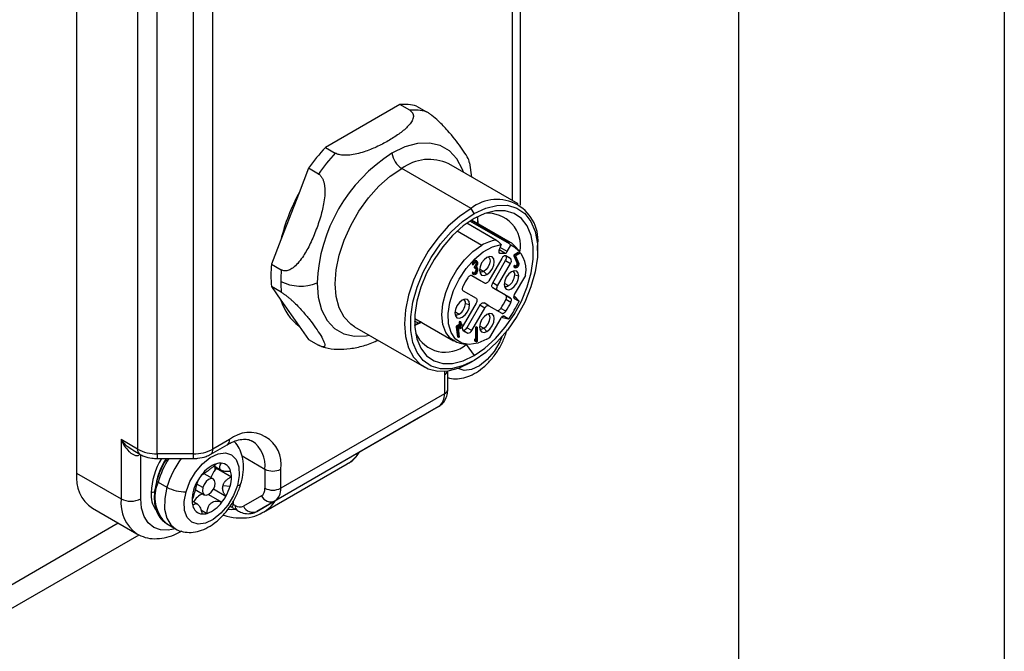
# Model space of a CAD drawing. Header units: millimetres. Extents: x 0 to 838, y 0 to 648.
# Tile 53 of 63: x 768 to 838, y 364 to 409. Entities that reach past the tile are written whole.
import ezdxf

# ---------------------------------------------------------------- set-up
doc = ezdxf.new("R2010")
doc.units = ezdxf.units.MM
doc.header["$LTSCALE"] = 3
doc.layers.add('TEXT', color=140, linetype='Continuous', lineweight=25)

msp = doc.modelspace()

# ---------------------------------------------------------------- linework, layer by layer
at = {"color": 7, "linetype": 'Continuous'}
msp.add_line((838.207411, 647.708022), (838.207411, 0.008022), dxfattribs=at)
for p, q in [((771.685304, 483.593563), (771.685304, 376.626717)), ((776.049265, 476.82829), (776.049265, 378.353468)), ((781.463478, 378.353468), (781.463478, 476.82829)), ((777.463478, 378.015301), (777.463478, 476.490122)), ((780.049265, 476.490122), (780.049265, 378.015301)), ((803.505109, 395.84347), (803.505109, 414.418275)), ((802.919322, 413.474622), (802.919322, 396.190937)), ((794.859733, 403.07101), (789.523067, 399.990219)), ((795.56684, 402.662806), (794.859733, 403.07101)), ((796.0624, 402.963474), (796.769506, 402.55527)), ((789.523067, 399.990219), (790.230174, 399.582015)), ((788.320401, 398.494113), (787.641978, 396.745549)), ((789.027508, 398.085909), (788.320401, 398.494113)), ((799.969575, 395.611423), (794.995827, 398.482707)), ((803.344301, 395.945603), (798.370552, 398.816886)), ((800.026912, 397.86069), (799.873064, 398.884286)), ((787.641978, 396.745549), (786.330491, 393.365326)), ((800.181707, 395.244), (799.969575, 395.611423)), ((802.728777, 393.077104), (799.892291, 394.714572)), ((799.986491, 394.775155), (802.587731, 393.273491)), ((802.784727, 393.179897), (800.003191, 394.785644)), ((800.496309, 394.441498), (800.432059, 395.044172)), ((800.432059, 395.044172), (800.441326, 394.725885)), ((800.441326, 394.725885), (800.438151, 394.534547)), ((798.979391, 393.998798), (800.747392, 392.978152)), ((801.741541, 393.347749), (799.655844, 394.551797)), ((801.801445, 393.323827), (799.664061, 394.557712)), ((786.330491, 393.365326), (785.652068, 391.616762)), ((802.125789, 393.03077), (801.96981, 392.608986)), ((802.399869, 392.401786), (801.982325, 392.642829)), ((802.56735, 392.526512), (802.0498, 392.825287)), ((802.078095, 393.081439), (802.125789, 393.03077)), ((802.56735, 392.526512), (802.823733, 392.970581)), ((802.823733, 392.970581), (802.728777, 393.077104)), ((803.409014, 392.582368), (803.133923, 392.893069)), ((804.742546, 392.610228), (804.742546, 392.85515)), ((800.384029, 391.850896), (800.313318, 391.891716)), ((802.178983, 392.035588), (801.250946, 390.428181)), ((801.522392, 390.271361), (802.45043, 391.878768)), ((801.969821, 392.453121), (802.026613, 392.420336)), ((802.026613, 392.420336), (802.399869, 392.401786)), ((802.45043, 391.878768), (802.803983, 391.674666)), ((802.82038, 392.009285), (802.466826, 392.213387)), ((803.345104, 392.455031), (803.030221, 392.273253)), ((803.030221, 392.273253), (803.030221, 392.21584)), ((803.100931, 392.232433), (803.030221, 392.273253)), ((803.030221, 392.21584), (803.271466, 391.671193)), ((803.030221, 392.21584), (803.100931, 392.17502)), ((803.415815, 392.414211), (803.100931, 392.232433)), ((803.100931, 392.17502), (803.100931, 392.232433)), ((803.342177, 391.630373), (803.100931, 392.17502)), ((803.415815, 392.356798), (803.154616, 392.206011)), ((803.154616, 392.206011), (803.388222, 391.678612)), ((803.345104, 392.455031), (803.415815, 392.414211)), ((803.415815, 392.414211), (803.415815, 392.356798)), ((785.652068, 391.616762), (786.359175, 391.208558)), ((800.058703, 391.623172), (800.129414, 391.582352)), ((800.179132, 391.611013), (800.129414, 391.582352)), ((800.196241, 391.424252), (800.196206, 391.366819)), ((800.196206, 391.366819), (800.266916, 391.325998)), ((800.207618, 391.431602), (800.196241, 391.424252)), ((800.196241, 391.424252), (800.266952, 391.383432)), ((800.207618, 391.431602), (800.278329, 391.390782)), ((800.266916, 391.325998), (800.266952, 391.383432)), ((800.278434, 391.33343), (800.266916, 391.325998)), ((800.266952, 391.383432), (800.278329, 391.390782)), ((800.303987, 391.794021), (800.307295, 391.766478)), ((800.30702, 391.316584), (800.30692, 391.153856)), ((800.30692, 391.153856), (800.377631, 391.113036)), ((800.30702, 391.316584), (800.377731, 391.275764)), ((800.307295, 391.766478), (800.307196, 391.603751)), ((800.307196, 391.603751), (800.377906, 391.56293)), ((800.307295, 391.766478), (800.378006, 391.725658)), ((800.383754, 391.401245), (800.363383, 391.413005)), ((800.377631, 391.113036), (800.377731, 391.275764)), ((800.377906, 391.56293), (800.378006, 391.725658)), ((800.427449, 391.304425), (800.427349, 391.141697)), ((800.427724, 391.754076), (800.4278, 391.591693)), ((800.577439, 391.279874), (800.888814, 391.100122)), ((801.875946, 390.067259), (802.803983, 391.674666)), ((803.079939, 391.51731), (803.030221, 391.488608)), ((803.100931, 391.447788), (803.030221, 391.488608)), ((803.073916, 391.392032), (803.144627, 391.351211)), ((803.15065, 391.47649), (803.079939, 391.51731)), ((803.100931, 391.447788), (803.15065, 391.47649)), ((803.342177, 391.630373), (803.271466, 391.671193)), ((800.597392, 390.459097), (800.019947, 390.792557)), ((800.950946, 390.254995), (800.022909, 390.790913)), ((800.108047, 391.039211), (800.058328, 391.01055)), ((800.058328, 391.01055), (800.129039, 390.96973)), ((800.102023, 390.913852), (800.172734, 390.873031)), ((800.108047, 391.039211), (800.178757, 390.998391)), ((800.129039, 390.96973), (800.178757, 390.998391)), ((800.950946, 390.254995), (800.597392, 390.459097)), ((800.888814, 391.100122), (801.100946, 390.876194)), ((803.869029, 390.81605), (803.071458, 389.434618)), ((803.098522, 390.844745), (803.398522, 390.773009)), ((785.652068, 390.01312), (786.330491, 389.047847)), ((786.359175, 389.604916), (785.652068, 390.01312)), ((801.875946, 390.067259), (801.522392, 390.271361)), ((802.450429, 389.389013), (801.522392, 389.924932)), ((801.522392, 389.924932), (801.875946, 389.72083)), ((802.345206, 390.259032), (802.656581, 390.07928)), ((786.330491, 389.047847), (787.641978, 387.181835)), ((799.397908, 389.708381), (800.325946, 389.172463)), ((802.803983, 389.184911), (801.875946, 389.72083)), ((802.450429, 389.389013), (802.803983, 389.184911)), ((802.82038, 388.869224), (802.466826, 389.073326)), ((803.032667, 389.341476), (803.092771, 389.306768)), ((803.071458, 389.164433), (803.03678, 389.203172)), ((803.071458, 389.164433), (803.379337, 388.98664)), ((803.092771, 389.306768), (803.379337, 388.98664)), ((803.384992, 388.981995), (803.109901, 389.292695)), ((800.325946, 388.826034), (799.397908, 387.218626)), ((799.562988, 388.803725), (799.862988, 388.731989)), ((800.597392, 388.669214), (799.669355, 387.061806)), ((800.022908, 386.857704), (800.950946, 388.465112)), ((800.950946, 388.465112), (800.597392, 388.669214)), ((801.250946, 388.638298), (800.897392, 388.8424)), ((801.250946, 388.638298), (802.178983, 388.102379)), ((802.460558, 388.245995), (802.107005, 388.450097)), ((795.928523, 387.727345), (798.710058, 386.121599)), ((798.809672, 388.218012), (799.121047, 388.038259)), ((802.096458, 387.745868), (801.298888, 386.364436)), ((802.217771, 387.791223), (802.157632, 387.825941)), ((802.217771, 387.791223), (802.157639, 387.825948)), ((802.217771, 387.791223), (802.638311, 387.703147)), ((802.23854, 387.783417), (802.645168, 387.70057)), ((802.279502, 387.891606), (802.330433, 387.880939)), ((802.638311, 387.703147), (802.330433, 387.880939)), ((787.641978, 387.181835), (788.320401, 386.216561)), ((791.621101, 387.125227), (796.594849, 384.253943)), ((795.919112, 387.22667), (796.473145, 387.472417)), ((796.198686, 387.377416), (795.919112, 387.22667)), ((796.198686, 387.377416), (795.924828, 387.535511)), ((796.363482, 387.476249), (796.198686, 387.377416)), ((799.120384, 387.283033), (798.910634, 387.161947)), ((798.910634, 387.161947), (798.910634, 387.101394)), ((798.981345, 387.121127), (798.910634, 387.161947)), ((798.910634, 387.101394), (798.99803, 386.405029)), ((798.910634, 387.101394), (798.981345, 387.060574)), ((798.981345, 387.121127), (799.191095, 387.242213)), ((798.981345, 387.060574), (798.981345, 387.121127)), ((798.981345, 387.060574), (799.068741, 386.364209)), ((799.191095, 387.18166), (799.034259, 387.091121)), ((799.034259, 387.091121), (799.121655, 386.394755)), ((799.172821, 387.515147), (799.120384, 387.484876)), ((799.120384, 387.484876), (799.120384, 387.283033)), ((799.191095, 387.444055), (799.120384, 387.484876)), ((799.191095, 387.242213), (799.120384, 387.283033)), ((799.120384, 387.140839), (799.120384, 387.020638)), ((799.191095, 386.979817), (799.120384, 387.020638)), ((799.243532, 387.474327), (799.172821, 387.515147)), ((799.191095, 387.444055), (799.243532, 387.474327)), ((799.191095, 387.242213), (799.191095, 387.444055)), ((799.191095, 386.979817), (799.191095, 387.18166)), ((799.243532, 387.010089), (799.191095, 386.979817)), ((799.243532, 387.474327), (799.243532, 387.272484)), ((799.313449, 387.312846), (799.243532, 387.353208)), ((799.243532, 387.272484), (799.313449, 387.312846)), ((799.313449, 387.252293), (799.243532, 387.211931)), ((799.243532, 387.211931), (799.243532, 387.010089)), ((799.313449, 387.312846), (799.313449, 387.252293)), ((800.022908, 386.857704), (799.669355, 387.061806)), ((800.341556, 387.130937), (800.288523, 387.100322)), ((800.288523, 387.100322), (800.288523, 386.19059)), ((800.359233, 387.059501), (800.288523, 387.100322)), ((800.412266, 387.090117), (800.341556, 387.130937)), ((800.359233, 387.059501), (800.412266, 387.090117)), ((800.359233, 386.134099), (800.359233, 387.059501)), ((800.412266, 387.090117), (800.412266, 386.069441)), ((800.577439, 387.19717), (800.888814, 387.017418)), ((800.888814, 387.017418), (801.100946, 386.79349)), ((788.320401, 386.216561), (789.027508, 385.808357)), ((799.068741, 386.364209), (798.99803, 386.405029)), ((799.121655, 386.394755), (799.068741, 386.364209)), ((799.38778, 386.880322), (799.741333, 386.67622)), ((800.208973, 386.238472), (800.208973, 386.143198)), ((800.279684, 386.197651), (800.208973, 386.238472)), ((799.133072, 385.96264), (799.5397, 385.879793)), ((799.616021, 385.845562), (799.565374, 385.8748)), ((799.616021, 385.845562), (800.181707, 385.061601)), ((800.208973, 386.143198), (800.288523, 386.079646)), ((800.208973, 386.143198), (800.279684, 386.102378)), ((800.279684, 386.197651), (800.359233, 386.134099)), ((800.279684, 386.102378), (800.279684, 386.197651)), ((800.279684, 386.102378), (800.359233, 386.038825)), ((800.359233, 386.038825), (800.288523, 386.079646)), ((800.412266, 386.069441), (800.359233, 386.038825)), ((800.181707, 384.710623), (799.969575, 384.588122)), ((798.066979, 383.946601), (798.060387, 383.688647)), ((798.060387, 383.688647), (798.060387, 382.323739)), ((798.294701, 382.650303), (798.294701, 383.971725)), ((798.060387, 382.323739), (786.322414, 375.547552)), ((785.9082, 374.631909), (797.646173, 381.408097)), ((797.646173, 381.408097), (796.35328, 380.661483)), ((796.35328, 380.661483), (784.615307, 373.885295)), ((776.049265, 378.353468), (774.867284, 379.035811)), ((774.867284, 379.035811), (774.867284, 374.789798)), ((781.29776, 377.987192), (782.479741, 378.669535)), ((782.645459, 379.035811), (781.463478, 378.353468)), ((775.729854, 378.267251), (776.214983, 377.987192)), ((776.281498, 374.789798), (776.281498, 377.974308)), ((780.049265, 378.015301), (777.463478, 378.015301)), ((777.463478, 378.015301), (777.463478, 377.677131)), ((780.049265, 378.015301), (780.049265, 377.677131)), ((783.548399, 377.860738), (785.191043, 376.91246)), ((777.463478, 377.677131), (780.049265, 377.677131)), ((781.537039, 377.143564), (782.084901, 376.82729)), ((785.084514, 373.827486), (791.094922, 377.29722)), ((771.685304, 376.626717), (774.867284, 374.789798)), ((781.485508, 376.209959), (780.824546, 376.591524)), ((781.72604, 376.979227), (782.7867, 376.366921)), ((785.191043, 376.91246), (785.191043, 375.547552)), ((786.322414, 375.547552), (786.322414, 376.91246)), ((777.527713, 375.989145), (778.164109, 375.621761)), ((780.732655, 375.593828), (780.305675, 375.840318)), ((782.183305, 375.749383), (782.68922, 375.688255)), ((780.194648, 375.454086), (780.835561, 375.084095)), ((781.132415, 375.101037), (782.099221, 374.542912)), ((781.506577, 375.497481), (782.394256, 374.985035)), ((784.942515, 374.998166), (783.649622, 374.251552)), ((780.321049, 374.417763), (779.960289, 374.626025)), ((782.730106, 374.224778), (783.21534, 373.944658)), ((783.049622, 374.310934), (782.918831, 374.386438)), ((782.928301, 374.544279), (782.928301, 374.646669)), ((784.615307, 373.885295), (785.9082, 374.631909)), ((772.824614, 374.10857), (776.006595, 372.271652)), ((780.601221, 373.995549), (781.036546, 373.744241)), ((774.670885, 373.042741), (766.028449, 368.053569)), ((778.129318, 373.009168), (778.765714, 372.641784)), ((764.992712, 365.764345), (776.159164, 372.210601))]:
    msp.add_line(p, q)
at = {"flags": 128}
for points in [[(799.417834, 398.212304), (799.346639, 398.412376), (798.950751, 399.164212), (798.413452, 399.740134), (797.751068, 400.122645), (796.983726, 400.30012), (796.13474, 400.267169), (795.229907, 400.024791), (794.29672, 399.580352)], [(791.621101, 387.125227), (791.339519, 387.317494), (790.862313, 387.829004), (790.510701, 388.496753), (790.295368, 389.300451), (790.222856, 390.215679), (790.295368, 391.214628), (790.510701, 392.266944), (790.862313, 393.340655), (791.339519, 394.403136), (791.92782, 395.422103), (792.609341, 396.366597), (793.363375, 397.207919), (794.167009, 397.920506), (794.995827, 398.482707)], [(799.969575, 395.611423), (799.140757, 395.049223), (798.337123, 394.336636), (797.583089, 393.495313), (796.901568, 392.55082), (796.313267, 391.531852), (795.836061, 390.469371), (795.484449, 389.395661), (795.269116, 388.343344), (795.196604, 387.344395), (795.269116, 386.429168), (795.484449, 385.62547), (795.836061, 384.957721), (796.313267, 384.446211), (796.901568, 384.106481), (797.583089, 383.948855), (798.337123, 383.978121), (799.140757, 384.19339), (799.969575, 384.588122)], [(800.181707, 395.244), (801.019759, 395.638122), (801.829272, 395.839471), (802.582679, 395.841192), (803.254324, 395.643225), (803.821335, 395.252313), (804.264402, 394.681766), (804.568439, 393.951016), (804.72309, 393.084945), (804.72309, 392.113048), (804.568439, 391.06842), (804.264402, 389.986637), (803.821335, 388.904535), (803.254324, 387.858966), (802.582679, 386.885535), (801.829272, 386.01739), (801.019759, 385.284096), (800.181707, 384.710623)], [(800.181707, 385.061601), (800.96391, 385.596856), (801.719477, 386.281283), (802.422676, 387.091574), (803.049562, 388.000135), (803.578786, 388.976026), (803.992328, 389.986015), (804.276103, 390.995708), (804.420448, 391.97072), (804.420448, 392.877849), (804.276102, 393.686204), (803.992328, 394.368257), (803.578786, 394.900782), (803.049562, 395.265643), (802.422676, 395.450417), (801.719477, 395.448811), (800.96391, 395.26088), (800.181707, 394.893023)], [(800.181707, 384.710623), (799.343655, 384.316502), (798.534142, 384.115152), (797.780735, 384.113431), (797.10909, 384.311398), (796.542079, 384.70231), (796.099011, 385.272857), (795.794975, 386.003608), (795.640324, 386.869678), (795.640324, 387.841576), (795.794975, 388.886203), (796.099011, 389.967987), (796.542079, 391.050088), (797.10909, 392.095657), (797.780735, 393.069088), (798.534142, 393.937233), (799.343655, 394.670527), (800.181707, 395.244)], [(800.181707, 394.893023), (799.399504, 394.357767), (798.643937, 393.67334), (797.940738, 392.863049), (797.313852, 391.954488), (796.784627, 390.978597), (796.371086, 389.968608), (796.087311, 388.958915), (795.942966, 387.983903), (795.942966, 387.076774), (796.087311, 386.268419), (796.371086, 385.586366), (796.784627, 385.053842), (797.313852, 384.68898), (797.940738, 384.504206), (798.643937, 384.505812), (799.399504, 384.693744), (800.181707, 385.061601)], [(799.133072, 385.96264), (798.950831, 386.012147), (798.494576, 386.275623), (798.151286, 386.708342), (797.938176, 387.288606), (797.865932, 387.987317), (797.938176, 388.76944), (798.151286, 389.595755), (798.494576, 390.424828), (798.950831, 391.215085), (799.497174, 391.9269), (800.106207, 392.524579), (800.747392, 392.978152)], [(801.100946, 386.228638), (800.453306, 385.942873), (799.841132, 385.848975), (799.297945, 385.952086), (798.853491, 386.24656), (798.532107, 386.716271), (798.351394, 387.335497), (798.321246, 388.07033), (798.443315, 388.88053), (798.710916, 389.721731), (799.109395, 390.547869), (799.616932, 391.313703), (800.205734, 391.977297), (800.843558, 392.502312), (801.495476, 392.859999), (802.125789, 393.03077)], [(801.96981, 392.608986), (801.959033, 392.573268), (801.953447, 392.538686), (801.953265, 392.506568), (801.958496, 392.478148), (801.968937, 392.45452), (801.984188, 392.436589), (802.003663, 392.425047), (802.026613, 392.420336)], [(800.313318, 391.891716), (800.265132, 391.901132), (800.208069, 391.881395), (800.150974, 391.835416), (800.102539, 391.770198), (800.070137, 391.695667), (800.058703, 391.623172)], [(800.129414, 391.582352), (800.140848, 391.654847), (800.173249, 391.729377), (800.221684, 391.794596), (800.27878, 391.840574), (800.335843, 391.860312), (800.384187, 391.850805), (800.416451, 391.813499), (800.427724, 391.754076)], [(801.100946, 392.099803), (800.898196, 391.936187), (800.726314, 391.704339), (800.611465, 391.439555), (800.571136, 391.182146), (800.611465, 390.9713), (800.726314, 390.839117), (800.898196, 390.80572), (801.100946, 390.876194)], [(801.201288, 392.15174), (801.201314, 392.151725), (801.297115, 392.041465), (801.330755, 391.865587), (801.297115, 391.650869), (801.201314, 391.429999), (801.057937, 391.236602), (800.888814, 391.100122)], [(801.100946, 390.876194), (801.303695, 391.039809), (801.475578, 391.271658), (801.590426, 391.536442), (801.630755, 391.793851), (801.590426, 392.004697), (801.475578, 392.13688), (801.303695, 392.170277), (801.100946, 392.099803)], [(800.378006, 391.725658), (800.370464, 391.765252), (800.348931, 391.790091), (800.316687, 391.796395), (800.278639, 391.783202), (800.240581, 391.752522), (800.208306, 391.709025), (800.186728, 391.659334), (800.179132, 391.611013)], [(800.303712, 391.344208), (800.305137, 391.337902), (800.30702, 391.316584)], [(803.030221, 391.488608), (803.044494, 391.423321), (803.073916, 391.392032)], [(803.388222, 391.678612), (803.399023, 391.610535), (803.381318, 391.527789), (803.338497, 391.446211), (803.278755, 391.381415), (803.213526, 391.345803), (803.155294, 391.346189), (803.115205, 391.382501), (803.100931, 391.447788)], [(803.15065, 391.47649), (803.160166, 391.432965), (803.186892, 391.408757), (803.225713, 391.4085), (803.269199, 391.432241), (803.309027, 391.475439), (803.337574, 391.529824), (803.349377, 391.584988), (803.342177, 391.630373)], [(800.022909, 390.790913), (799.993315, 390.802293), (799.959753, 390.804734), (799.923328, 390.798155), (799.885241, 390.782773), (799.846747, 390.759095), (799.809116, 390.727902), (799.773587, 390.690223), (799.741333, 390.647298)], [(800.058328, 391.01055), (800.069642, 390.951159), (800.10194, 390.9139), (800.102023, 390.913852)], [(800.427349, 391.141697), (800.415955, 391.069216), (800.383588, 390.994679), (800.335176, 390.929434), (800.278089, 390.883414), (800.221017, 390.863625), (800.172651, 390.873079), (800.140352, 390.910339), (800.129039, 390.96973)], [(800.178757, 390.998391), (800.1863, 390.958797), (800.207832, 390.933957), (800.240076, 390.927654), (800.278124, 390.940847), (800.316182, 390.971527), (800.348457, 391.015024), (800.370035, 391.064715), (800.377631, 391.113036)], [(800.888814, 391.100122), (800.71969, 391.041336), (800.576339, 391.069179)], [(803.398522, 390.773009), (803.358193, 390.983855), (803.243345, 391.116038), (803.071462, 391.149435), (802.868713, 391.078961), (802.665963, 390.915346), (802.494081, 390.683497), (802.379232, 390.418713), (802.338903, 390.161304)], [(802.338903, 390.161304), (802.379232, 389.950458), (802.494081, 389.818275), (802.665963, 389.784878), (802.868713, 389.855352), (803.071462, 390.018967), (803.243345, 390.250816), (803.358193, 390.5156), (803.398522, 390.773009)], [(788.922709, 390.272291), (789.004352, 389.241813), (789.246801, 388.336908), (789.64269, 387.585072), (790.179989, 387.00915), (790.842372, 386.62664), (791.609714, 386.449164), (792.4587, 386.482116), (792.668382, 386.520644)], [(799.381512, 390.024069), (799.360464, 389.974672), (799.345596, 389.925062), (799.337396, 389.876873), (799.336135, 389.831694), (799.341855, 389.791015), (799.354368, 389.756176), (799.37326, 389.728325), (799.397908, 389.708381)], [(801.250946, 390.428181), (801.2188, 390.379159), (801.182125, 390.33535), (801.142331, 390.298438), (801.100946, 390.26984), (801.059561, 390.250656), (801.019766, 390.241623), (800.983091, 390.243088), (800.950946, 390.254995)], [(801.522392, 389.924932), (801.496011, 389.946823), (801.476408, 389.977857), (801.464336, 390.016842), (801.46026, 390.062278), (801.464336, 390.112421), (801.476408, 390.165343), (801.496011, 390.21901), (801.522392, 390.271361)], [(801.875946, 389.72083), (801.849564, 389.742721), (801.829961, 389.773755), (801.81789, 389.81274), (801.813814, 389.858176), (801.81789, 389.908319), (801.829961, 389.961241), (801.849564, 390.014908), (801.875946, 390.067259)], [(799.862988, 388.731989), (799.822659, 388.942835), (799.707811, 389.075018), (799.535928, 389.108415), (799.333179, 389.037941), (799.130429, 388.874325), (798.958547, 388.642477), (798.843698, 388.377693), (798.803369, 388.120284)], [(800.325946, 389.172463), (800.352327, 389.150572), (800.37193, 389.119538), (800.384002, 389.080553), (800.388078, 389.035116), (800.384002, 388.984974), (800.37193, 388.932052), (800.352327, 388.878384), (800.325946, 388.826034)], [(802.466826, 389.073326), (802.487874, 389.122723), (802.502742, 389.172333), (802.510942, 389.220522), (802.512203, 389.2657), (802.506483, 389.30638), (802.49397, 389.341219), (802.475078, 389.369069), (802.450429, 389.389013)], [(802.82038, 388.869224), (802.841427, 388.91862), (802.856296, 388.968231), (802.864496, 389.01642), (802.865756, 389.061598), (802.860036, 389.102278), (802.847524, 389.137117), (802.828632, 389.164967), (802.803983, 389.184911)], [(803.071458, 389.434618), (803.050883, 389.393789), (803.035594, 389.351933), (803.02618, 389.310658), (803.023001, 389.271551), (803.02618, 389.236114), (803.035594, 389.20571), (803.050883, 389.181506), (803.071458, 389.164433)], [(803.092771, 389.306768), (803.108611, 389.294115), (803.109901, 389.292695)], [(798.803369, 388.120284), (798.843698, 387.909438), (798.958547, 387.777254), (799.130429, 387.743858), (799.333179, 387.814331), (799.535928, 387.977947), (799.707811, 388.209795), (799.822659, 388.47458), (799.862988, 388.731989)], [(800.597392, 388.669214), (800.629538, 388.718235), (800.666213, 388.762044), (800.706007, 388.798957), (800.747392, 388.827555), (800.788777, 388.846739), (800.828572, 388.855772), (800.865247, 388.854307), (800.897392, 388.8424)], [(800.950946, 388.465112), (800.983091, 388.514133), (801.019766, 388.557942), (801.059561, 388.594855), (801.100946, 388.623453), (801.142331, 388.642637), (801.182125, 388.65167), (801.2188, 388.650205), (801.250946, 388.638298)], [(801.825429, 388.306481), (801.855023, 388.295102), (801.888585, 388.292661), (801.92501, 388.29924), (801.963097, 388.314622), (802.001591, 388.338299), (802.039222, 388.369492), (802.07475, 388.407172), (802.107005, 388.450097)], [(803.379337, 388.98664), (803.384566, 388.982463), (803.388634, 388.976677), (803.391418, 388.969457), (803.392832, 388.961023), (803.392835, 388.951631), (803.391425, 388.941565), (803.388646, 388.931132), (803.384583, 388.920648)], [(801.100946, 388.017099), (800.898196, 387.853483), (800.726314, 387.621635), (800.611465, 387.356851), (800.571136, 387.099442), (800.611465, 386.888596), (800.726314, 386.756413), (800.898196, 386.723016), (801.100946, 386.79349)], [(800.888814, 387.017418), (801.057937, 387.153898), (801.201314, 387.347294), (801.297115, 387.568165), (801.330755, 387.782883), (801.297115, 387.958761), (801.201314, 388.069021), (801.201288, 388.069036)], [(801.100946, 386.79349), (801.303695, 386.957105), (801.475578, 387.188954), (801.590426, 387.453738), (801.630755, 387.711147), (801.590426, 387.921993), (801.475578, 388.054176), (801.303695, 388.087573), (801.100946, 388.017099)], [(802.330433, 387.880939), (802.305362, 387.890225), (802.276759, 387.891368), (802.245722, 387.884323), (802.213446, 387.869361), (802.181169, 387.847057), (802.150133, 387.818268), (802.121529, 387.784101), (802.096458, 387.745868)], [(802.178983, 388.102379), (802.208576, 388.091), (802.242139, 388.088559), (802.278564, 388.095138), (802.316651, 388.11052), (802.355144, 388.134197), (802.392775, 388.16539), (802.428304, 388.20307), (802.460558, 388.245995)], [(802.23854, 387.783417), (802.236647, 387.783829), (802.217771, 387.791223)], [(802.698081, 387.731593), (802.691034, 387.722833), (802.683389, 387.71521), (802.675377, 387.708957), (802.667242, 387.704264), (802.659231, 387.701273), (802.651587, 387.700075), (802.644543, 387.700706), (802.638311, 387.703147)], [(800.576339, 386.986475), (800.71969, 386.958632), (800.888814, 387.017418)], [(802.181247, 386.398066), (802.029374, 386.048722), (801.624251, 385.362497), (801.125176, 384.772158), (800.572581, 384.325532), (800.011234, 384.058801), (799.486612, 383.993574), (799.041216, 384.135135), (799.018498, 384.149608)], [(776.187473, 378.003073), (776.18673, 377.998765), (776.180903, 377.923525)], [(779.529492, 375.295401), (779.807842, 376.021919), (780.212965, 376.708144), (780.71204, 377.298483), (781.264635, 377.745109), (781.825982, 378.01184), (782.350604, 378.077067), (782.796, 377.935506), (783.126085, 377.598624), (783.314119, 377.093715), (783.344868, 376.461682), (783.215841, 375.75373)], [(781.724384, 377.035412), (781.724494, 377.032945), (781.72604, 376.979227)], [(777.527713, 375.989145), (777.490122, 376.013507), (777.461566, 376.037877), (777.44314, 376.061318), (777.435554, 376.082929), (777.436597, 376.095615)], [(778.164109, 375.621761), (778.001981, 374.803959), (777.994651, 374.05176), (778.142544, 373.408878), (778.437066, 372.912675), (778.769953, 372.639348)], [(783.215841, 375.75373), (782.937491, 375.027213), (782.532368, 374.340988), (782.033293, 373.750649), (781.480698, 373.304023), (780.919351, 373.037291), (780.394729, 372.972064), (779.949333, 373.113626), (779.619248, 373.450507), (779.431214, 373.955417), (779.400465, 374.587449), (779.529492, 375.295401)], [(780.732655, 375.593828), (780.700997, 375.371716), (780.7393, 375.191517), (780.841732, 375.080666), (780.992698, 375.056038), (781.169217, 375.121382), (781.344413, 375.266752), (781.491616, 375.470014), (781.588414, 375.700226)], [(781.588414, 375.700226), (781.620072, 375.922338), (781.581769, 376.102537), (781.479337, 376.213388), (781.32837, 376.238016), (781.151852, 376.172672), (780.976656, 376.027302), (780.829453, 375.824039), (780.732655, 375.593828)], [(783.215841, 375.75373), (783.330677, 375.777541), (783.413927, 375.816123), (783.462391, 375.867995), (783.470727, 375.88886)], [(778.774307, 372.641651), (778.245787, 372.529024), (777.695665, 372.551), (777.213478, 372.729602), (776.817758, 373.057969), (776.523712, 373.523481), (776.342639, 374.108248), (776.281498, 374.789798)], [(782.918831, 374.386438), (782.843679, 374.432599), (782.818938, 374.444627)], [(783.080019, 374.022777), (782.768799, 374.004286), (782.560117, 374.012812)]]:
    msp.add_lwpolyline(points, dxfattribs=at)
for centre, radius, start, end in [((795.130738, 399.322922), 3.757872, 75.64539031, 94.13557362), ((795.837845, 398.914718), 3.757872, 75.64539031, 94.13557362), ((800.594665, 389.858709), 15.00759, 137.53867656, 144.87218025), ((800.541039, 389.769819), 11.629191, 122.47639789, 177.52360196), ((801.301772, 389.450505), 15.00759, 137.53867656, 144.87218025), ((795.843881, 399.794304), 1.561884, 187.87329368, 237.11403536), ((796.96266, 395.827551), 3.304283, 64.7808901, 126.52956833), ((799.878478, 390.053396), 13.946929, 151.32570727, 166.26293299), ((801.818192, 393.301873), 2.958278, 351.314675, 128.67457324), ((800.372643, 394.601829), 0.1418, 40.96013449, 61.02922104), ((801.169738, 392.923089), 2.345437, 349.61060391, 95.16062597), ((802.233814, 390.501786), 2.888224, 99.81348723, 120.97400317), ((802.08998, 391.976536), 1.38919, 41.28161765, 69.0039871), ((801.987419, 391.22987), 1.93119, 348.92111723, 64.33831042), ((802.446241, 391.930111), 0.287319, 87.14363542, 158.46255315), ((802.370679, 392.615791), 0.215986, 277.76727368, 335.58434029), ((802.225399, 392.057506), 0.287378, 321.5404587, 32.84888216), ((802.130066, 391.229326), 1.041571, 48.48909898, 71.50014987), ((802.578953, 391.853404), 0.287377, 321.54038577, 32.84895509), ((794.372126, 390.814941), 8.756844, 174.74634891, 185.25365109), ((795.791153, 390.37494), 9.468745, 174.94919826, 179.9360038), ((800.108804, 391.154922), 0.198119, 291.71111009, 359.69194207), ((800.091314, 391.613751), 0.216113, 302.55867273, 357.34780014), ((800.162025, 391.57293), 0.216113, 302.55867273, 357.34780014), ((800.317135, 391.285745), 0.061412, 350.6458615, 129.06283691), ((800.107623, 391.606027), 0.320498, 322.21514094, 357.43651568), ((800.333325, 391.318566), 0.095181, 351.45607522, 73.14762966), ((803.09468, 391.622542), 0.183359, 288.86189406, 15.38686839), ((804.18847, 387.664256), 5.354957, 146.14715968, 153.85284004), ((802.139012, 390.888408), 0.960503, 302.60547834, 357.39452151), ((802.801219, 390.882598), 0.299703, 352.74417043, 55.94364918), ((803.785068, 390.86628), 0.097839, 329.10984747, 355.59883692), ((794.404019, 390.374939), 8.081612, 179.92501739, 185.46748606), ((787.74612, 393.16653), 3.124256, 242.89038297, 292.12311801), ((802.473506, 390.334831), 0.314361, 245.69288095, 305.61757748), ((789.744057, 390.053119), 3.558512, 196.40935106, 233.79199193), ((799.265685, 388.841577), 0.299703, 352.74417045, 55.94364915), ((797.659868, 391.433139), 5.354957, 326.14715823, 333.85283851), ((798.603478, 388.847388), 0.960503, 302.60547834, 357.39452151), ((798.013421, 391.229037), 5.354957, 326.14715823, 333.85283851), ((797.195395, 391.701274), 6.785125, 324.19302625, 335.8069736), ((798.937972, 388.29381), 0.314361, 245.69288095, 305.61757748), ((799.622938, 387.039889), 0.287377, 141.54038577, 212.84895509), ((799.402097, 387.167284), 0.287319, 267.14363495, 338.46255425), ((798.119661, 387.641961), 2.337978, 204.75093245, 309.79356556), ((800.071826, 387.663967), 1.041571, 228.48909943, 251.50014842), ((799.755651, 386.963182), 0.287319, 267.14363495, 338.46255425), ((799.158026, 389.591324), 3.883631, 300.01880821, 302.92056047), ((801.213417, 386.412026), 0.097828, 304.39962686, 330.89070405), ((797.88191, 384.06979), 0.420861, 295.09213366, 346.45211643), ((797.059067, 382.2252), 1.006156, 305.69803853, 5.62037896), ((797.894335, 382.690228), 0.402351, 294.37465829, 354.30520075), ((784.080827, 377.276081), 2.270888, 350.78596301, 129.20328524), ((782.26491, 378.987359), 0.38362, 304.05635082, 7.25582957), ((783.036585, 377.150751), 2.167596, 353.68850393, 55.12502736), ((776.429769, 378.305006), 0.383578, 172.74176991, 235.96755766), ((777.405858, 380.900531), 2.885806, 241.95976088, 271.14409675), ((780.106885, 380.900531), 2.885806, 268.85590325, 298.04023912), ((781.082975, 378.305006), 0.383576, 304.03178239, 7.25829633), ((789.808959, 379.474752), 2.528902, 300.56439762, 327.44995425), ((782.11519, 375.015802), 5.09526, 148.51236445, 177.72105878), ((782.639777, 374.786859), 5.384312, 147.53428201, 165.40450202), ((783.665953, 374.201014), 6.393387, 147.06378904, 163.75863395), ((784.322314, 373.826047), 6.414677, 143.10467121, 163.74347709), ((782.476663, 375.17688), 2.262313, 109.84158188, 144.01298221), ((780.041935, 376.894161), 1.578284, 358.89964076, 7.62578335), ((782.007621, 376.336202), 1.013735, 87.02996972, 107.14462176), ((782.002071, 376.605113), 0.745727, 12.4088179, 85.53346052), ((774.301574, 376.293615), 2.637391, 172.74417044, 235.94364917), ((783.325412, 374.39878), 3.408805, 141.81269134, 150.75572679), ((782.924056, 375.784112), 1.6931, 140.37725639, 161.94719404), ((782.7822, 375.901379), 1.50905, 134.41772527, 140.37197416), ((780.399565, 376.363464), 2.387138, 343.56943231, 0.08297147), ((781.303921, 376.360515), 1.482793, 0.24752415, 15.84451816), ((785.756729, 378.004228), 1.229618, 242.60967224, 297.39032776), ((779.880818, 374.91348), 2.587307, 155.43365692, 227.39355693), ((779.413086, 377.827737), 2.53501, 240.48237479, 272.63191473), ((782.801901, 374.621415), 2.843918, 149.51672937, 178.77507224), ((779.536557, 376.597159), 3.281065, 330.57119237, 343.91786549), ((779.025508, 375.101068), 2.004985, 176.64476343, 213.41279237), ((777.165381, 374.945471), 0.307404, 62.60967224, 117.39032776), ((781.233606, 373.95035), 1.308221, 113.24550588, 152.25612117), ((779.419921, 376.650352), 3.408805, 321.81269134, 330.75572679), ((784.590252, 375.488428), 0.603694, 305.69803853, 5.62037896), ((785.612275, 375.30787), 0.737899, 204.81629918, 293.64307082), ((785.756729, 376.639321), 1.229618, 242.60967224, 297.39032776), ((785.321095, 375.449012), 1.006156, 305.69803853, 5.62037896), ((777.625291, 374.519605), 2.77121, 174.40476764, 234.0138978), ((775.574391, 376.15451), 1.537022, 242.60967224, 297.39032776), ((781.441412, 374.688616), 1.482793, 180.24752415, 195.84451816), ((780.743262, 374.444018), 0.745727, 192.4088179, 265.53346052), ((780.26867, 375.872251), 2.262313, 289.84158188, 324.01298221), ((781.653535, 374.54156), 1.27477, 353.01058162, 0.12222447), ((783.450164, 374.271521), 0.402476, 174.38018199, 234.29552369), ((783.401118, 374.80157), 0.603551, 234.38182734, 294.31395216), ((784.319382, 374.561256), 0.737899, 204.81629918, 293.64307082), ((783.79953, 376.004276), 2.527678, 300.35215413, 327.45219395), ((780.737712, 374.71293), 1.013735, 267.02996972, 287.14462176)]:
    msp.add_arc(centre, radius, start, end)
for points, knots in [([(795.56684, 402.662806), (795.587794, 402.649919), (795.629634, 402.624186), (795.682879, 402.580682), (795.728586, 402.534103), (795.766076, 402.484252), (795.795502, 402.431394), (795.816821, 402.375631), (795.830067, 402.317074), (795.835272, 402.255793), (795.832485, 402.19183), (795.821747, 402.125215), (795.783007, 401.980677), (795.660853, 401.751916), (795.33295, 401.376869), (794.790446, 400.930144), (794.033305, 400.45949), (793.209295, 400.019436), (792.447156, 399.713669), (791.798941, 399.52534), (791.37493, 399.451168), (791.064469, 399.427457), (790.862903, 399.425981), (790.676817, 399.44029), (790.507942, 399.47109), (790.355504, 399.517224), (790.271834, 399.560478), (790.230174, 399.582015)], [0, 0, 0, 0, 0.010343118, 0.020652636, 0.031027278, 0.041562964, 0.052349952, 0.063470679, 0.074998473, 0.086997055, 0.099520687, 0.112614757, 0.126316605, 0.185301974, 0.251526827, 0.37262839, 0.501692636, 0.629782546, 0.749940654, 0.815734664, 0.874406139, 0.898902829, 0.921483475, 0.942440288, 0.962167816, 0.981163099, 1, 1, 1, 1]), ([(799.847997, 398.880465), (799.84454, 398.921154), (799.823267, 399.171596), (799.247522, 400.001627), (798.524977, 400.964347), (797.752403, 401.783762), (797.254913, 402.216811), (796.956904, 402.439827), (796.831233, 402.517244), (796.769506, 402.55527)], [0, 0, 0, 0, 0.060567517, 0.372793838, 0.68513463, 0.842300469, 0.927582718, 0.964430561, 1, 1, 1, 1]), ([(789.027508, 398.085909), (789.048816, 398.072564), (789.091362, 398.045917), (789.15022, 397.994888), (789.204755, 397.936213), (789.254529, 397.86926), (789.299526, 397.794437), (789.339664, 397.711864), (789.374921, 397.621734), (789.405298, 397.524211), (789.430828, 397.419454), (789.45155, 397.307612), (789.485033, 397.059891), (789.492636, 396.647459), (789.408879, 395.924791), (789.198054, 395.020671), (788.83452, 393.986035), (788.409979, 392.990169), (787.969105, 392.215693), (787.56383, 391.6794), (787.276265, 391.405456), (787.052917, 391.256415), (786.902312, 391.182788), (786.756399, 391.139831), (786.61614, 391.129157), (786.48147, 391.148675), (786.399826, 391.188653), (786.359175, 391.208558)], [0, 0, 0, 0, 0.010345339, 0.020657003, 0.031033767, 0.041571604, 0.052360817, 0.063483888, 0.07501418, 0.087015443, 0.099541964, 0.11263915, 0.126344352, 0.185365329, 0.251627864, 0.371971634, 0.50021633, 0.628492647, 0.748897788, 0.815150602, 0.874205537, 0.898748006, 0.921368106, 0.942358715, 0.962115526, 0.981137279, 1, 1, 1, 1]), ([(801.741541, 393.347749), (801.744658, 393.347638), (801.752075, 393.347372), (801.767892, 393.341383), (801.787449, 393.332046), (801.811766, 393.317926), (801.840233, 393.299109), (801.872659, 393.275202), (801.908603, 393.246121), (801.947677, 393.21182), (801.989441, 393.172444), (802.033689, 393.128238), (802.062826, 393.09753), (802.078095, 393.081439)], [0, 0, 0, 0, 0.0247712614, 0.0589387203, 0.1056447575, 0.1661073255, 0.2408750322, 0.3302333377, 0.4343477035, 0.5533219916, 0.6872254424, 0.8361064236, 1, 1, 1, 1]), ([(802.728777, 393.077104), (802.709336, 393.100059), (802.672667, 393.143356), (802.632357, 393.203199), (802.605193, 393.251034), (802.593285, 393.266348), (802.587731, 393.273491)], [0, 0, 0, 0, 0.298903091, 0.563771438, 0.796527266, 1, 1, 1, 1]), ([(786.359175, 389.604916), (786.38115, 389.591977), (786.425028, 389.56614), (786.494749, 389.521613), (786.566577, 389.473155), (786.640626, 389.420408), (786.716615, 389.363577), (786.79441, 389.302736), (786.873877, 389.238013), (786.954919, 389.169539), (787.037464, 389.097462), (787.121458, 389.021932), (787.299703, 388.85764), (787.566142, 388.595256), (787.970909, 388.15338), (788.411382, 387.629321), (788.835643, 387.044339), (789.199027, 386.508469), (789.409559, 386.105952), (789.492898, 385.852981), (789.484082, 385.739215), (789.437055, 385.692355), (789.388359, 385.678036), (789.323129, 385.681861), (789.240931, 385.704534), (789.143057, 385.744788), (789.065916, 385.787227), (789.027508, 385.808357)], [0, 0, 0, 0, 0.010345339, 0.020657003, 0.031033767, 0.041571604, 0.052360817, 0.063483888, 0.07501418, 0.087015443, 0.099541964, 0.11263915, 0.126344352, 0.185365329, 0.251627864, 0.371971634, 0.50021633, 0.628492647, 0.748897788, 0.815150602, 0.874205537, 0.898748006, 0.921368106, 0.942358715, 0.962115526, 0.981137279, 1, 1, 1, 1]), ([(798.304193, 383.490535), (798.342379, 383.474905), (798.558866, 383.386292), (799.003941, 383.385586), (799.601041, 383.485291), (800.210269, 383.749878), (800.812314, 384.161572), (801.380372, 384.713069), (801.877188, 385.37211), (802.295799, 386.114987), (802.472141, 386.640663), (802.562578, 386.910255)], [0, 0, 0, 0, 0.023069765, 0.130788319, 0.241028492, 0.358220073, 0.482681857, 0.610547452, 0.738235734, 0.865754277, 1, 1, 1, 1]), ([(789.277564, 385.712428), (789.350575, 385.686578), (789.703362, 385.561673), (790.389324, 385.503596), (791.313539, 385.535706), (792.265199, 385.758168), (792.926531, 385.974987), (793.260133, 386.158363), (793.278475, 386.168445)], [0, 0, 0, 0, 0.057972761, 0.280121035, 0.506707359, 0.741437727, 0.985783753, 1, 1, 1, 1]), ([(797.646238, 381.408134), (797.757876, 381.488561), (797.989312, 381.655296), (798.204811, 382.038323), (798.287219, 382.382314), (798.29306, 382.591507), (798.294701, 382.650303)], [0, 0, 0, 0, 0.279279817, 0.578976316, 0.881666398, 1, 1, 1, 1]), ([(774.867284, 379.035811), (774.941275, 378.873784), (775.027727, 378.716819), (775.218711, 378.43067), (775.32378, 378.299765), (775.497123, 378.132222), (775.556484, 378.082299), (775.679019, 377.996504), (775.742972, 377.960321), (775.935055, 377.882998), (776.065638, 377.872765), (776.180903, 377.923525)], [0, 0, 0, 0, 0.25, 0.25, 0.5, 0.5, 0.625, 0.625, 0.75, 0.75, 1, 1, 1, 1]), ([(775.734602, 378.27693), (775.703547, 378.291322), (775.352475, 378.454026), (775.098654, 378.758379), (774.867284, 379.035811)], [0, 0, 0, 0, 0.08845477, 1, 1, 1, 1]), ([(782.479741, 378.669535), (782.578869, 378.72336), (782.867024, 378.879823), (783.314125, 379.032551), (783.766519, 379.079137), (784.076998, 379.036926), (784.217658, 378.947209), (784.269691, 378.914021)], [0, 0, 0, 0, 0.126250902, 0.366999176, 0.607827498, 0.85492659, 1, 1, 1, 1]), ([(783.470694, 375.888746), (783.506691, 376.0293), (783.61031, 376.433892), (783.670673, 377.100107), (783.594743, 377.816386), (783.355734, 378.411212), (783.144491, 378.771175), (782.987303, 378.892676), (782.981853, 378.896889)], [0, 0, 0, 0, 0.1247102, 0.35898447, 0.599528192, 0.801822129, 0.993128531, 1, 1, 1, 1]), ([(776.214983, 377.987192), (776.312788, 377.93723), (776.574677, 377.803447), (777.004916, 377.696298), (777.333068, 377.682582), (777.463478, 377.677131)], [0, 0, 0, 0, 0.264264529, 0.707612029, 1, 1, 1, 1]), ([(780.049265, 377.677131), (780.159989, 377.681125), (780.474938, 377.692485), (780.90952, 377.791327), (781.188735, 377.932189), (781.29776, 377.987192)], [0, 0, 0, 0, 0.248385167, 0.706516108, 1, 1, 1, 1]), ([(791.105127, 377.316858), (791.137101, 377.331273), (791.380366, 377.440936), (791.681334, 377.713077), (791.890819, 378.019712), (791.964874, 378.12811)], [0, 0, 0, 0, 0.089115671, 0.677992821, 1, 1, 1, 1]), ([(777.897488, 377.21695), (777.803828, 377.036005), (777.613555, 376.668414), (777.496197, 376.288539), (777.436608, 376.095654)], [0, 0, 0, 0, 0.492243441, 1, 1, 1, 1]), ([(778.165224, 377.677131), (778.103933, 377.591027), (778.000321, 377.445471), (777.92731, 377.283221), (777.897488, 377.21695)], [0, 0, 0, 0, 0.591545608, 1, 1, 1, 1]), ([(781.708787, 377.30489), (781.685879, 377.282215), (781.641659, 377.238446), (781.572841, 377.175011), (781.506621, 377.116657), (781.44364, 377.063421), (781.342082, 376.980093), (781.202997, 376.870554), (781.034642, 376.744168), (780.89106, 376.636043), (780.781343, 376.559897), (780.696839, 376.510376), (780.664118, 376.507695), (780.646112, 376.50622)], [0, 0, 0, 0, 0.05807451, 0.112100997, 0.16210358, 0.208112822, 0.250168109, 0.380431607, 0.499153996, 0.618430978, 0.749371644, 0.862082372, 1, 1, 1, 1]), ([(782.730377, 376.765359), (782.697465, 376.760096), (782.633934, 376.749937), (782.543694, 376.743032), (782.462011, 376.741676), (782.389058, 376.74519), (782.278025, 376.757389), (782.143641, 376.791), (782.016476, 376.864826), (781.946296, 376.961641), (781.935216, 377.075087), (781.971602, 377.204743), (782.028717, 377.29752), (782.060146, 377.348575)], [0, 0, 0, 0, 0.058074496, 0.112100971, 0.162103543, 0.208112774, 0.250168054, 0.380431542, 0.499153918, 0.618430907, 0.749371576, 0.862082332, 1, 1, 1, 1]), ([(782.183305, 375.749383), (782.191441, 375.77472), (782.207984, 375.826238), (782.244666, 375.901488), (782.290558, 375.975919), (782.346623, 376.048684), (782.435605, 376.14311), (782.578284, 376.25945), (782.712728, 376.328777), (782.7867, 376.366921)], [0, 0, 0, 0, 0.093008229, 0.18911929, 0.288771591, 0.39235857, 0.50023061, 0.725021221, 1, 1, 1, 1]), ([(777.436608, 376.095654), (777.402139, 375.962542), (777.302029, 375.575925), (777.233787, 374.952351), (777.282593, 374.268555), (777.478621, 373.681756), (777.77016, 373.243056), (778.039033, 373.084887), (778.148818, 373.020304)], [0, 0, 0, 0, 0.100457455, 0.291772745, 0.484551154, 0.6780536, 0.868544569, 1, 1, 1, 1]), ([(778.771494, 372.639247), (778.772747, 372.638267), (778.929348, 372.515821), (779.324211, 372.408331), (779.906995, 372.352327), (780.510622, 372.467177), (781.117956, 372.727371), (781.720553, 373.140345), (782.288456, 373.691483), (782.785314, 374.350621), (783.203914, 375.093472), (783.380257, 375.619151), (783.470694, 375.888746)], [0, 0, 0, 0, 0.0008188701, 0.1023428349, 0.2013205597, 0.3026152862, 0.410297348, 0.5246596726, 0.6421496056, 0.7594766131, 0.8766476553, 1, 1, 1, 1]), ([(780.351077, 376.064097), (780.350557, 376.052731), (780.349555, 376.030793), (780.343092, 375.990232), (780.334005, 375.94726), (780.322848, 375.902554), (780.305736, 375.839403), (780.280684, 375.751288), (780.24566, 375.632733), (780.220628, 375.545972), (780.208475, 375.50385)], [0, 0, 0, 0, 0.116272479, 0.224430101, 0.324521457, 0.416608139, 0.500769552, 0.677743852, 0.843547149, 1, 1, 1, 1]), ([(782.394256, 374.985035), (782.373686, 375.008575), (782.333981, 375.054013), (782.284617, 375.126803), (782.244593, 375.198125), (782.213534, 375.267203), (782.18114, 375.358933), (782.157373, 375.47523), (782.153659, 375.616149), (782.173616, 375.705839), (782.183305, 375.749383)], [0, 0, 0, 0, 0.116272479, 0.224430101, 0.324521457, 0.416608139, 0.500769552, 0.677743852, 0.843547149, 1, 1, 1, 1]), ([(780.208475, 375.50385), (780.201206, 375.478013), (780.186427, 375.425477), (780.163527, 375.34227), (780.139474, 375.255232), (780.114152, 375.164719), (780.078329, 375.039605), (780.028149, 374.869866), (779.983306, 374.748814), (779.958633, 374.68221)], [0, 0, 0, 0, 0.093008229, 0.18911929, 0.288771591, 0.39235857, 0.50023061, 0.72502122, 1, 1, 1, 1]), ([(780.014956, 374.283772), (780.026826, 374.301183), (780.049738, 374.334791), (780.084261, 374.37386), (780.116921, 374.403516), (780.147698, 374.42435), (780.197626, 374.447426), (780.269184, 374.450085), (780.365466, 374.394087), (780.465718, 374.279912), (780.554965, 374.12134), (780.634535, 373.924745), (780.667208, 373.780134), (780.685187, 373.700557)], [0, 0, 0, 0, 0.058074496, 0.11210097, 0.162103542, 0.208112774, 0.250168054, 0.380431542, 0.499153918, 0.618430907, 0.749371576, 0.862082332, 1, 1, 1, 1]), ([(781.036546, 373.744241), (781.038412, 373.779064), (781.042014, 373.846281), (781.055114, 373.941881), (781.072312, 374.028535), (781.093116, 374.10612), (781.133569, 374.224722), (781.209827, 374.370531), (781.347299, 374.514745), (781.520954, 374.60551), (781.708839, 374.63653), (781.909298, 374.619112), (782.031806, 374.56996), (782.099221, 374.542912)], [0, 0, 0, 0, 0.05807451, 0.112100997, 0.16210358, 0.208112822, 0.250168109, 0.380431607, 0.499153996, 0.618430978, 0.749371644, 0.862082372, 1, 1, 1, 1]), ([(782.738014, 374.233294), (782.770044, 374.216306), (782.821579, 374.18897), (782.882691, 374.256314), (782.907405, 374.345297), (782.918831, 374.386438)], [0, 0, 0, 0, 0.468879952, 0.7544403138, 1, 1, 1, 1]), ([(782.194733, 373.630161), (782.211707, 373.623102), (782.51848, 373.495511), (783.086206, 373.414138), (783.891814, 373.408152), (784.560025, 373.54835), (784.926074, 373.760678), (785.065534, 373.841573)], [0, 0, 0, 0, 0.017005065, 0.307333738, 0.560826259, 0.832680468, 1, 1, 1, 1]), ([(783.21534, 373.944658), (783.316848, 373.892941), (783.559595, 373.769265), (783.972697, 373.69803), (784.353265, 373.752523), (784.550335, 373.852378), (784.615372, 373.885333)], [0, 0, 0, 0, 0.229510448, 0.548855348, 0.851113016, 1, 1, 1, 1]), ([(775.994487, 372.279755), (776.195694, 372.181829), (776.597194, 371.986421), (777.277229, 371.902454), (777.979076, 371.969534), (778.646097, 372.171302), (779.068744, 372.395106), (779.256331, 372.494438)], [0, 0, 0, 0, 0.203339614, 0.405756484, 0.61206206, 0.827818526, 1, 1, 1, 1])]:
    msp.add_open_spline(points, degree=3, knots=knots)
at = {"layer": 'TEXT'}
msp.add_line((819.15, 628.65), (819.15, 19.05), dxfattribs=at)

doc.saveas('drawing.dxf')
